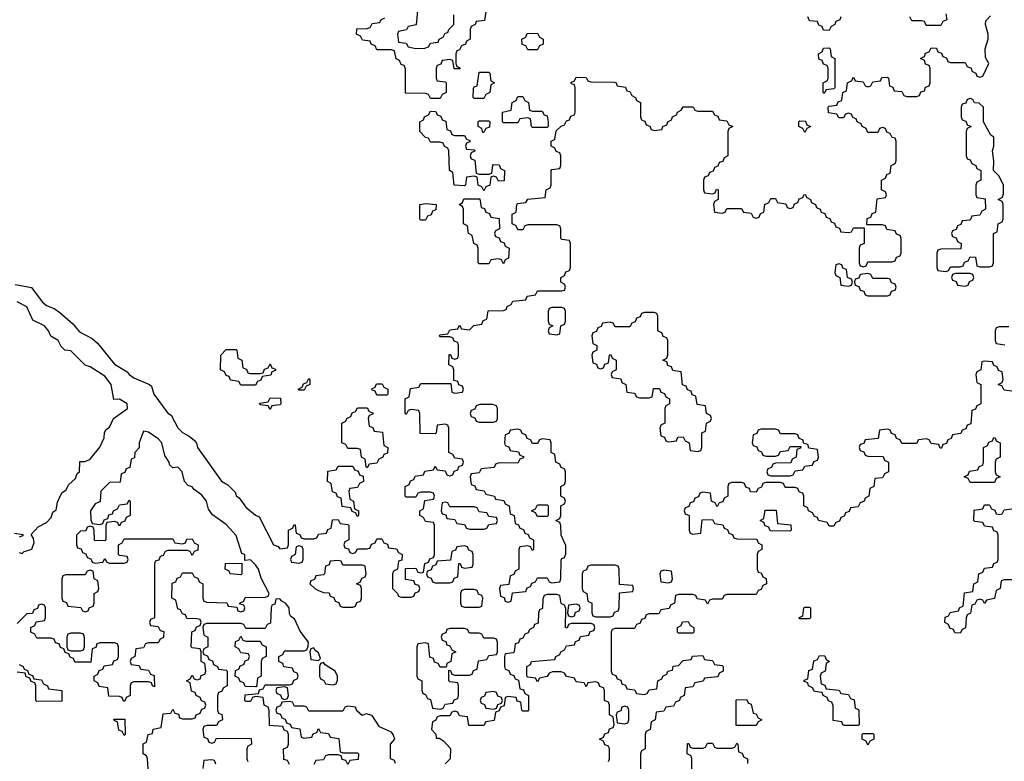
# Model space of a CAD drawing. Header units: inches. Extents: x 2777885 to 2884230, y 684484 to 829189.
# Tile 190 of 239: x 2857800 to 2861851, y 801699 to 804750. Entities that reach past the tile are written whole.
import ezdxf

# ---------------------------------------------------------------- set-up
doc = ezdxf.new("R2010")
doc.units = ezdxf.units.IN
doc.header["$MEASUREMENT"] = 0
doc.layers.add('C8850', color=7, linetype='Continuous')
doc.layers.add('C8860', color=7, linetype='Continuous')

msp = doc.modelspace()

# ---------------------------------------------------------------- linework, layer by layer
at = {"layer": 'C8850', "color": 6}
for points in [[(2859718, 804782), (2859712.7, 804747.3), (2859678, 804742), (2859674, 804730), (2859658, 804722), (2859654, 804710), (2859654, 804670), (2859638, 804662), (2859634, 804650), (2859618, 804642), (2859610, 804626), (2859598, 804622), (2859594, 804610), (2859594, 804570), (2859598, 804558), (2859610, 804554), (2859612.7, 804547.3), (2859587.3, 804547.3), (2859582, 804582), (2859570, 804586), (2859538, 804582), (2859532.7, 804567.3), (2859518, 804562), (2859514, 804550), (2859514, 804510), (2859518, 804498), (2859550, 804494), (2859554, 804490), (2859554, 804450), (2859538, 804442), (2859530, 804426), (2859490, 804426), (2859482, 804442), (2859470, 804446), (2859387.3, 804447.3), (2859387.3, 804547.3), (2859382, 804562), (2859370, 804566), (2859362, 804582), (2859348.4, 804588.4), (2859342, 804622), (2859330, 804626), (2859270, 804626), (2859262, 804642), (2859246, 804650), (2859242, 804662), (2859210, 804666), (2859202, 804682), (2859186, 804690), (2859187.3, 804712.7), (2859230, 804714), (2859242, 804718), (2859250, 804734), (2859282, 804738), (2859286, 804750), (2859302, 804758)], [(2859438, 804802), (2859431, 804729), (2859398, 804722), (2859391.6, 804708.4), (2859358, 804702), (2859354, 804690), (2859358, 804658), (2859390, 804654), (2859398, 804638), (2859430, 804632), (2859467.3, 804632.7), (2859482, 804638), (2859490, 804654), (2859522, 804658), (2859526, 804670), (2859542, 804678), (2859550, 804694), (2859562, 804698), (2859566, 804710), (2859586, 804730), (2859586, 804770)], [(2860000, 804223), (2859986, 804230), (2859986, 804250), (2860000, 804257)], [(2860000, 803906), (2859890, 803906), (2859878, 803902), (2859870, 803886), (2859850, 803886), (2859842, 803902), (2859826, 803910), (2859826, 803950), (2859842, 803958), (2859846, 803990), (2859850, 803994), (2859882, 803998), (2859890, 804012), (2859962, 804018), (2859966, 804050), (2859982, 804058), (2859986, 804070), (2859986, 804130), (2859990, 804134), (2860000, 804135.2)], [(2857781.3, 803661.3), (2857848.2, 803648.2), (2857892.7, 803590), (2857910, 803574.4), (2857941.3, 803561.3), (2857964.9, 803544.9), (2858018.9, 803498.9), (2858046.5, 803466.5), (2858098.4, 803438.4), (2858119.5, 803419.5), (2858190, 803332.7), (2858242, 803302), (2858251, 803290), (2858270, 803277.3), (2858334, 803250), (2858342, 803242), (2858351.3, 803210), (2858410, 803131.3), (2858423.5, 803123.5), (2858450, 803071.3), (2858470, 803051.3), (2858497.3, 803037.3), (2858519.1, 803019.1), (2858527.5, 803007.5), (2858531, 802990), (2858630, 802852), (2858656, 802836), (2858686.8, 802806.8), (2858692, 802790), (2858702.8, 802782.8), (2858730, 802744.7), (2858770, 802712), (2858785.4, 802705.4), (2858844.7, 802590), (2858863.6, 802583.6), (2858870, 802574), (2858902, 802578), (2858906, 802590), (2858906, 802650), (2858922, 802658), (2858930, 802674), (2858934, 802670), (2858938, 802638), (2858952.7, 802632.7), (2858958, 802618), (2858970, 802614), (2859010, 802614), (2859022, 802618), (2859030, 802634), (2859062, 802638), (2859067.3, 802652.7), (2859082, 802658), (2859087.3, 802692.7), (2859110, 802694), (2859118, 802678), (2859150, 802674), (2859154, 802670), (2859154, 802610), (2859138, 802602), (2859134, 802590), (2859138, 802578), (2859152.7, 802572.7), (2859158, 802558), (2859170, 802554), (2859182, 802558), (2859190, 802574), (2859230, 802574), (2859242, 802578), (2859247.3, 802592.7), (2859262, 802598), (2859270, 802614), (2859290, 802614), (2859298, 802598), (2859312.7, 802592.7), (2859318, 802578), (2859350, 802574), (2859358, 802558), (2859374, 802550), (2859372.7, 802527.3), (2859358, 802522), (2859354, 802490), (2859338, 802482), (2859334, 802470), (2859334, 802410), (2859354, 802390), (2859358, 802378), (2859370, 802374), (2859410, 802374), (2859422, 802378), (2859427.3, 802392.7), (2859442, 802398), (2859446, 802410), (2859442, 802422), (2859427.3, 802427.3), (2859422, 802442), (2859387.3, 802447.3), (2859387.3, 802492.7), (2859430, 802494), (2859438, 802478), (2859450, 802474), (2859462, 802478), (2859467.3, 802512.7), (2859482, 802518), (2859487.3, 802532.7), (2859502, 802538), (2859506, 802550), (2859506, 802670), (2859502, 802682), (2859470, 802686), (2859462, 802702), (2859446, 802710), (2859446, 802730), (2859462, 802738), (2859467.3, 802772.7), (2859502, 802778), (2859506, 802790), (2859502, 802802), (2859490, 802806), (2859450, 802806), (2859438, 802802), (2859430, 802786), (2859390, 802786), (2859386, 802790), (2859386, 802830), (2859402, 802838), (2859407.3, 802852.7), (2859422, 802858), (2859427.3, 802872.7), (2859462, 802878), (2859467.3, 802892.7), (2859502, 802898), (2859510, 802914), (2859518, 802898), (2859550, 802894), (2859558, 802878), (2859570, 802874), (2859582, 802878), (2859587.3, 802892.7), (2859602, 802898), (2859607.3, 802912.7), (2859622, 802918), (2859626, 802930), (2859622, 802942), (2859590, 802946), (2859582, 802962), (2859566, 802970), (2859566, 803070), (2859562, 803082), (2859550, 803086), (2859518, 803082), (2859514, 803050), (2859510, 803046), (2859447.3, 803047.3), (2859446, 803130), (2859442, 803142), (2859410, 803146), (2859398, 803142), (2859390, 803126), (2859386, 803130), (2859386, 803190), (2859402, 803198), (2859407.3, 803232.7), (2859442, 803238), (2859450, 803254), (2859574, 803254), (2859578, 803218), (2859590, 803214), (2859622, 803218), (2859626, 803230), (2859622, 803242), (2859607.3, 803247.3), (2859602, 803262), (2859586, 803266), (2859586, 803310), (2859582, 803322), (2859566, 803330), (2859567.3, 803372.7), (2859572.7, 803372.7), (2859578, 803358), (2859590, 803354), (2859602, 803358), (2859606, 803370), (2859606, 803410), (2859602, 803422), (2859587.3, 803427.3), (2859582, 803442), (2859570, 803446), (2859530, 803446), (2859526, 803450), (2859530, 803454), (2859562, 803458), (2859570, 803474), (2859602, 803478), (2859610, 803494), (2859618, 803478), (2859650, 803474), (2859668.4, 803491.6), (2859702, 803498), (2859707.3, 803512.7), (2859722, 803518), (2859727.3, 803552.7), (2859790, 803554), (2859802, 803558), (2859806, 803570), (2859822, 803578), (2859828.4, 803591.6), (2859882, 803598), (2859887.3, 803612.7), (2859922, 803618), (2859930, 803634), (2860000, 803634)], [(2857798, 802558), (2857810, 802554), (2857818, 802562), (2857850, 802572), (2857859, 802599), (2857856.4, 802616.4), (2857847.3, 802632.7), (2857876.4, 802663.6), (2857910, 802682), (2857930, 802702), (2857936.4, 802723.6), (2857950, 802734), (2857955.3, 802764.7), (2857967.3, 802792.7), (2857975.3, 802804.7), (2857990, 802814), (2858002, 802838), (2858030, 802862), (2858036.4, 802883.6), (2858046, 802890), (2858047.3, 802932.7), (2858070, 802932), (2858090, 802942), (2858130, 802992), (2858148, 803030), (2858148.4, 803051.6), (2858155.3, 803064.7), (2858170, 803074), (2858186, 803110), (2858244, 803150), (2858242, 803170), (2858210, 803188.7), (2858187.3, 803187.3), (2858176, 803250), (2858150, 803284), (2858090, 803322), (2858068.9, 803328.9), (2858010, 803388), (2857986, 803390), (2857970, 803406), (2857958, 803430), (2857928.7, 803448.7), (2857919, 803470), (2857902, 803490), (2857854.6, 803514.6), (2857830, 803568.7), (2857789.3, 803589.3)], [(2860000, 803566), (2859990, 803566), (2859978, 803562), (2859974, 803550), (2859974, 803510), (2859978, 803498), (2859994, 803490), (2859978, 803482), (2859974, 803470), (2859978, 803458), (2860000, 803455.2)], [(2858328, 801668), (2858326, 801710), (2858322, 801722), (2858308, 801730), (2858308.4, 801771.6), (2858322, 801778), (2858328, 801810), (2858346, 801814), (2858348.9, 801831.1), (2858382, 801838), (2858390, 801894), (2858422, 801898), (2858430, 801914), (2858438, 801898), (2858452.7, 801892.7), (2858458, 801878), (2858470, 801874), (2858510, 801874), (2858522, 801878), (2858526, 801890), (2858542, 801898), (2858550, 801914), (2858562, 801918), (2858566, 801930), (2858562, 801942), (2858548, 801948), (2858542, 801962), (2858526, 801970), (2858522, 801982), (2858507.3, 801987.3), (2858502, 802022), (2858486, 802030), (2858502, 802038), (2858510, 802054), (2858518, 802038), (2858530, 802034), (2858542, 802038), (2858547.3, 802052.7), (2858562, 802058), (2858566, 802070), (2858562, 802102), (2858546, 802110), (2858546, 802150), (2858542, 802162), (2858510, 802166), (2858506, 802170), (2858508, 802232), (2858522, 802238), (2858527.3, 802252.7), (2858542, 802258), (2858546, 802270), (2858542, 802282), (2858530, 802286), (2858487.3, 802287.3), (2858482, 802302), (2858470, 802306), (2858462, 802322), (2858450, 802326), (2858442, 802362), (2858426, 802370), (2858427.3, 802432.7), (2858442, 802438), (2858447.3, 802452.7), (2858462, 802458), (2858470, 802474), (2858510, 802474), (2858518, 802458), (2858532.7, 802452.7), (2858538, 802438), (2858554, 802430), (2858554, 802370), (2858558, 802358), (2858570, 802354), (2858651.6, 802351.6), (2858658, 802338), (2858694, 802334), (2858698, 802318), (2858710, 802314), (2858722, 802318), (2858726, 802330), (2858722, 802342), (2858706, 802346), (2858706, 802350), (2858722, 802358), (2858727.3, 802372.7), (2858810, 802374), (2858822, 802378), (2858826, 802390), (2858793.2, 802453.2), (2858782, 802490), (2858770, 802508), (2858750, 802528), (2858726, 802526), (2858726, 802550), (2858714.6, 802554.6), (2858690, 802628.7), (2858650, 802674), (2858592.7, 802712.7), (2858576.5, 802736.5), (2858569, 802770), (2858550, 802794), (2858517.2, 802817.2), (2858510, 802828), (2858493.6, 802833.6), (2858478, 802850), (2858468.7, 802890), (2858450, 802908.7), (2858430, 802906), (2858418, 802918), (2858415.3, 802930), (2858397.2, 802957.2), (2858385.2, 803010), (2858370, 803025.2), (2858330, 803053.2), (2858310, 803058), (2858292, 803010), (2858291.6, 802988.4), (2858274, 802970), (2858272.7, 802947.3), (2858258, 802942), (2858252.7, 802907.3), (2858238, 802902), (2858232.7, 802887.3), (2858218, 802882), (2858212.7, 802847.3), (2858170, 802846), (2858134, 802810), (2858131.3, 802768.7), (2858110, 802758), (2858092, 802730), (2858092.7, 802692.7), (2858098, 802678), (2858130, 802674), (2858142, 802678), (2858147.3, 802692.7), (2858162, 802698), (2858167.3, 802712.7), (2858182, 802718), (2858186, 802730), (2858202, 802738), (2858210, 802754), (2858242, 802758), (2858250, 802774), (2858254, 802770), (2858254, 802710), (2858238, 802702), (2858232.7, 802687.3), (2858218, 802682), (2858210, 802666), (2858202, 802682), (2858190, 802686), (2858158, 802682), (2858154, 802670), (2858154, 802610), (2858150, 802606), (2858107.3, 802607.3), (2858106, 802650), (2858102, 802662), (2858090, 802666), (2858078, 802662), (2858072.7, 802647.3), (2858050, 802646), (2858034, 802630), (2858034, 802590), (2858038, 802578), (2858052.7, 802572.7), (2858058, 802558), (2858072.7, 802552.7), (2858078, 802538), (2858092.7, 802532.7), (2858098, 802518), (2858110, 802514), (2858142, 802518), (2858150, 802534), (2858158, 802518), (2858170, 802514), (2858230, 802514), (2858242, 802518), (2858246, 802530), (2858242, 802542), (2858210, 802546), (2858206, 802550), (2858206, 802590), (2858222, 802598), (2858230, 802614), (2858430, 802614), (2858438, 802598), (2858470, 802594), (2858482, 802598), (2858487.3, 802612.7), (2858510, 802614), (2858518, 802598), (2858534, 802590), (2858532.7, 802567.3), (2858518, 802562), (2858510, 802546), (2858502, 802562), (2858490, 802566), (2858410, 802566), (2858398, 802562), (2858390, 802546), (2858378, 802542), (2858372.7, 802527.3), (2858358, 802522), (2858354, 802510), (2858354, 802290), (2858338, 802282), (2858334, 802270), (2858338, 802258), (2858370, 802254), (2858378, 802238), (2858392.7, 802232.7), (2858391.6, 802208.4), (2858378, 802202), (2858370, 802186), (2858330, 802186), (2858318, 802182), (2858310, 802166), (2858278, 802162), (2858274, 802130), (2858258, 802122), (2858254, 802110), (2858258, 802098), (2858290, 802094), (2858298, 802078), (2858330, 802074), (2858338, 802058), (2858352.7, 802052.7), (2858354, 802006), (2858346, 802010), (2858342, 802022), (2858330, 802026), (2858270, 802026), (2858258, 802022), (2858254, 802010), (2858254, 801970), (2858238, 801962), (2858232.7, 801947.3), (2858227.3, 801947.3), (2858222, 801962), (2858210, 801966), (2858167.3, 801967.3), (2858162, 802002), (2858127.3, 802007.3), (2858122, 802022), (2858106, 802030), (2858106, 802050), (2858122, 802058), (2858127.3, 802072.7), (2858142, 802078), (2858147.3, 802092.7), (2858182, 802098), (2858188, 802112), (2858202, 802118), (2858206, 802130), (2858206, 802170), (2858202, 802182), (2858190, 802186), (2858130, 802186), (2858118, 802182), (2858112.7, 802167.3), (2858098, 802162), (2858092.7, 802107.3), (2858027.3, 802107.3), (2858022, 802122), (2858007.3, 802127.3), (2858002, 802142), (2857987.3, 802147.3), (2857982, 802162), (2857967.3, 802167.3), (2857962, 802182), (2857947.3, 802187.3), (2857942, 802202), (2857930, 802206), (2857870, 802206), (2857862, 802222), (2857846, 802230), (2857846, 802250), (2857862, 802258), (2857867.3, 802272.7), (2857902, 802278), (2857906, 802290), (2857906, 802330), (2857902, 802342), (2857890, 802346), (2857878, 802342), (2857872.7, 802327.3), (2857858, 802322), (2857852.7, 802307.3), (2857830, 802306), (2857790, 802266)], [(2860000, 802963), (2859986, 802970), (2859986, 803010), (2859982, 803022), (2859950, 803026), (2859938, 803022), (2859930, 803006), (2859910, 803006), (2859902, 803022), (2859887.3, 803027.3), (2859882, 803042), (2859867.3, 803047.3), (2859862, 803062), (2859850, 803066), (2859818, 803062), (2859812.7, 803047.3), (2859798, 803042), (2859794, 803010), (2859798, 802998), (2859812.7, 802992.7), (2859818, 802978), (2859852.7, 802972.7), (2859858, 802958), (2859872.7, 802952.7), (2859872.7, 802947.3), (2859858, 802942), (2859850, 802926), (2859772.7, 802927.3), (2859758, 802922), (2859751.6, 802908.4), (2859698, 802902), (2859690, 802886), (2859658, 802882), (2859654, 802870), (2859658, 802838), (2859672.7, 802832.7), (2859678, 802818), (2859711.6, 802811.6), (2859718, 802798), (2859754, 802790), (2859758, 802778), (2859792, 802772), (2859798, 802758), (2859814, 802750), (2859818, 802718), (2859834, 802710), (2859838, 802678), (2859852.7, 802672.7), (2859858, 802658), (2859872.7, 802652.7), (2859878, 802638), (2859892.7, 802632.7), (2859898, 802618), (2859914, 802610), (2859914, 802570), (2859910, 802566), (2859902, 802582), (2859890, 802586), (2859858, 802582), (2859854, 802570), (2859854, 802490), (2859838, 802482), (2859832.7, 802467.3), (2859818, 802462), (2859812.7, 802427.3), (2859778, 802422), (2859774, 802410), (2859778, 802378), (2859792.7, 802372.7), (2859798, 802358), (2859810, 802354), (2859822, 802358), (2859827.3, 802392.7), (2859882, 802398), (2859887.3, 802412.7), (2859902, 802418), (2859907.3, 802432.7), (2859922, 802438), (2859930, 802454), (2859970, 802454), (2859978, 802438), (2859990, 802434), (2860000, 802435.2)], [(2857778, 802638), (2857812.7, 802632.7), (2857812.7, 802627.3), (2857798, 802622)], [(2860000, 802386), (2859970, 802386), (2859958, 802382), (2859952.7, 802367.3), (2859951.6, 802328.4), (2859938, 802322), (2859934, 802310), (2859932.7, 802267.3), (2859918, 802262), (2859914, 802250), (2859898, 802242), (2859892, 802228), (2859878, 802222), (2859870, 802206), (2859858, 802202), (2859852.7, 802187.3), (2859838, 802182), (2859834, 802150), (2859830, 802146), (2859798, 802142), (2859794, 802130), (2859794, 802090), (2859798, 802078), (2859812.7, 802072.7), (2859818, 802058), (2859832.7, 802052.7), (2859838, 802038), (2859852.7, 802032.7), (2859858, 801998), (2859872.7, 801992.7), (2859878, 801978), (2859894, 801970), (2859894, 801910), (2859890, 801906), (2859870, 801906), (2859866, 801910), (2859862, 801942), (2859847.3, 801947.3), (2859842, 801962), (2859810, 801966), (2859798, 801962), (2859792.7, 801927.3), (2859778, 801922), (2859772.7, 801907.3), (2859758, 801902), (2859752.7, 801867.3), (2859718, 801862), (2859710, 801846), (2859647.3, 801847.3), (2859642, 801882), (2859610, 801886), (2859602, 801902), (2859590, 801906), (2859578, 801902), (2859570, 801886), (2859530, 801886), (2859518, 801882), (2859512, 801868), (2859498, 801862), (2859494, 801830), (2859511.6, 801811.6), (2859514, 801794), (2859526, 801794), (2859543.6, 801783.6), (2859572, 801752), (2859571.3, 801710), (2859550.9, 801689.1)], [(2858910, 801686), (2858902, 801702), (2858887.3, 801707.3), (2858886, 801750), (2858902, 801758), (2858906, 801770), (2858906, 801810), (2858902, 801822), (2858888, 801828), (2858882, 801842), (2858827.3, 801847.3), (2858826, 801910), (2858822, 801922), (2858806, 801930), (2858802, 801962), (2858770, 801966), (2858758, 801962), (2858750, 801946), (2858730, 801946), (2858726, 801950), (2858727.3, 801972.7), (2858782, 801978), (2858786, 801994), (2858802, 801998), (2858810, 802014), (2858910, 802014), (2858922, 802018), (2858927.3, 802032.7), (2858942, 802038), (2858946, 802050), (2858942, 802062), (2858927.3, 802067.3), (2858922, 802082), (2858887.3, 802087.3), (2858882, 802102), (2858866, 802110), (2858866, 802130), (2858882, 802138), (2858890, 802154), (2858970, 802154), (2858982, 802158), (2858987.3, 802172.7), (2858988, 802190), (2858954, 802234), (2858930, 802286), (2858915.3, 802295.3), (2858910, 802306), (2858909, 802330), (2858894, 802350), (2858878, 802358), (2858870, 802368), (2858854, 802366), (2858850, 802346), (2858838, 802342), (2858834, 802330), (2858832, 802268), (2858818, 802262), (2858810, 802246), (2858730, 802246), (2858722, 802262), (2858710, 802266), (2858570, 802266), (2858558, 802262), (2858554, 802250), (2858558, 802218), (2858574, 802210), (2858574, 802170), (2858558, 802162), (2858554, 802150), (2858558, 802138), (2858572.7, 802132.7), (2858578, 802118), (2858592.7, 802112.7), (2858598, 802098), (2858614, 802090), (2858618, 802078), (2858650, 802074), (2858654, 802070), (2858654, 802010), (2858638, 802002), (2858630, 801986), (2858618, 801982), (2858614, 801970), (2858614, 801910), (2858618, 801898), (2858631.6, 801891.6), (2858634, 801870), (2858618, 801862), (2858610, 801846), (2858570, 801846), (2858558, 801842), (2858554, 801830), (2858558, 801798), (2858572.7, 801792.7), (2858578, 801778), (2858590, 801774), (2858602, 801778), (2858610, 801794), (2858752.7, 801792.7), (2858754, 801770), (2858738, 801762), (2858734, 801750), (2858734, 801710), (2858738, 801698)], [(2860000, 802067.3), (2859992.7, 802067.3), (2859978, 802062), (2859970, 802048), (2859938, 802042), (2859930, 802026), (2859922, 802042), (2859890, 802046), (2859886, 802050), (2859886, 802090), (2859902, 802098), (2859906, 802110), (2860000, 802117.8)], [(2857798, 802098), (2857814, 802090), (2857818, 802078), (2857832.7, 802072.7), (2857838, 802058), (2857852.7, 802052.7), (2857858, 802038), (2857890, 802034), (2857898, 802018), (2857914, 802010), (2857918, 801998), (2857974, 801990), (2857972.7, 801947.3), (2857870, 801946), (2857866, 801950), (2857866, 802010), (2857862, 802022), (2857847.3, 802027.3), (2857842, 802042), (2857827.3, 802047.3), (2857822, 802062), (2857790, 802066)], [(2859346, 801690), (2859342, 801702), (2859326, 801710), (2859326, 801770), (2859344, 801790), (2859337.2, 801810), (2859330, 801819), (2859280.9, 801840.9), (2859250, 801888), (2859225.4, 801894.6), (2859208.4, 801888.4), (2859187.3, 801907.3), (2859182, 801922), (2859150, 801926), (2859138, 801922), (2859130, 801906), (2858990, 801906), (2858982, 801922), (2858970, 801926), (2858930, 801926), (2858922, 801942), (2858910, 801946), (2858878, 801942), (2858872.7, 801927.3), (2858858, 801922), (2858854, 801910), (2858858, 801898), (2858872.7, 801892.7), (2858878, 801878), (2858892, 801872), (2858898, 801858), (2858912.7, 801852.7), (2858918, 801838), (2858952.7, 801832.7), (2858958, 801798), (2858970, 801794), (2859002, 801798), (2859007.3, 801812.7), (2859022, 801818), (2859030, 801834), (2859038, 801818), (2859070, 801814), (2859078, 801798), (2859112.7, 801792.7), (2859118, 801738), (2859130, 801734), (2859190, 801734), (2859194, 801730), (2859192.7, 801707.3), (2859158, 801702), (2859150, 801686), (2859142, 801702), (2859127.3, 801707.3), (2859122, 801722), (2859110, 801726), (2859070, 801726), (2859058, 801722), (2859050, 801706), (2859018, 801702), (2859010, 801686)], [(2858607.3, 801687.3), (2858602, 801702), (2858590, 801706), (2858558, 801702), (2858554, 801670)]]:
    msp.add_lwpolyline(points, dxfattribs=at)
for points in [[(2859890, 804626), (2859882, 804642), (2859867.3, 804647.3), (2859866, 804670), (2859882, 804678), (2859887.3, 804692.7), (2859930, 804694), (2859938, 804678), (2859954, 804670), (2859954, 804650), (2859938, 804642), (2859930, 804626)], [(2859670, 804426), (2859666, 804430), (2859667.3, 804467.3), (2859670, 804474), (2859682, 804478), (2859690, 804534), (2859730, 804534), (2859734, 804530), (2859738, 804498), (2859754, 804490), (2859738, 804482), (2859734, 804450), (2859718, 804442), (2859710, 804426)], [(2859910, 804374), (2859950, 804374), (2859958, 804358), (2859970, 804354), (2859974, 804330), (2859974, 804310), (2859970, 804306), (2859910, 804306), (2859906, 804310), (2859902, 804342), (2859890, 804346), (2859858, 804342), (2859850, 804326), (2859790, 804326), (2859786, 804330), (2859786, 804370), (2859822, 804378), (2859826, 804410), (2859842, 804418), (2859850, 804434), (2859870, 804434), (2859878, 804418), (2859894, 804410), (2859898, 804378)], [(2859590, 804274), (2859630, 804274), (2859638, 804258), (2859652.7, 804252.7), (2859652.7, 804247.3), (2859638, 804242), (2859634, 804230), (2859638, 804218), (2859670, 804214), (2859674, 804210), (2859658, 804202), (2859654, 804190), (2859658, 804178), (2859672, 804172), (2859678, 804118), (2859690, 804114), (2859730, 804114), (2859742, 804118), (2859746, 804150), (2859750, 804154), (2859772.7, 804152.7), (2859778, 804138), (2859794, 804130), (2859792.7, 804087.3), (2859770, 804086), (2859762, 804102), (2859750, 804106), (2859738, 804102), (2859734, 804070), (2859718, 804062), (2859710, 804046), (2859702, 804062), (2859686, 804070), (2859682, 804102), (2859670, 804106), (2859638, 804102), (2859634, 804070), (2859630, 804066), (2859588, 804070), (2859582, 804122), (2859568, 804130), (2859566, 804210), (2859562, 804222), (2859548, 804228), (2859542, 804242), (2859530, 804246), (2859490, 804246), (2859482, 804262), (2859470, 804266), (2859446, 804290), (2859446, 804330), (2859462, 804338), (2859466, 804350), (2859482, 804358), (2859490, 804374), (2859512.7, 804372.7), (2859518, 804358), (2859532.7, 804352.7), (2859538, 804338), (2859552.7, 804332.7), (2859558, 804298), (2859572.7, 804292.7), (2859578, 804278)], [(2859706, 804286), (2859702, 804302), (2859686, 804310), (2859686, 804330), (2859690, 804334), (2859730, 804334), (2859734, 804330), (2859732.7, 804307.3), (2859718, 804302), (2859710, 804286)], [(2859790, 803746), (2859782, 803762), (2859770, 803766), (2859738, 803762), (2859730, 803746), (2859690, 803746), (2859686, 803750), (2859686, 803810), (2859682, 803822), (2859668, 803830), (2859662, 803862), (2859646, 803870), (2859642, 803902), (2859626, 803910), (2859626, 803970), (2859622, 803982), (2859608, 803990), (2859622, 803998), (2859627.3, 804012.7), (2859692.7, 804012.7), (2859698, 803978), (2859712.7, 803972.7), (2859718, 803958), (2859732.7, 803952.7), (2859738, 803938), (2859772.7, 803932.7), (2859774, 803890), (2859758, 803882), (2859754, 803870), (2859758, 803858), (2859772.7, 803852.7), (2859778, 803838), (2859792.7, 803832.7), (2859798, 803818), (2859814, 803810), (2859811.6, 803768.4), (2859798, 803762)], [(2859450, 803926), (2859446, 803930), (2859446, 803990), (2859470, 803994), (2859514, 803990), (2859512.7, 803967.3), (2859498, 803962), (2859492.7, 803947.3), (2859478, 803942), (2859470, 803926)], [(2858750, 803294), (2858790, 803294), (2858802, 803298), (2858807.3, 803312.7), (2858822, 803318), (2858830, 803334), (2858838, 803318), (2858852.7, 803312.7), (2858852.7, 803307.3), (2858838, 803302), (2858832.7, 803287.3), (2858798, 803282), (2858792.7, 803267.3), (2858778, 803262), (2858770, 803246), (2858710, 803246), (2858702, 803262), (2858667.3, 803267.3), (2858662, 803282), (2858650, 803286), (2858642, 803302), (2858626, 803310), (2858628, 803370), (2858650, 803394), (2858690, 803394), (2858694, 803390), (2858698, 803358), (2858714, 803350), (2858718, 803318), (2858732.7, 803312.7), (2858738, 803298)], [(2858950, 803226), (2858946, 803230), (2858962, 803238), (2858967.3, 803252.7), (2858982, 803258), (2858990, 803274), (2858994, 803270), (2858994, 803250), (2858978, 803242), (2858970, 803226)], [(2859270, 803206), (2859262, 803222), (2859250, 803226), (2859248.4, 803231.6), (2859262, 803238), (2859268.4, 803251.6), (2859291.6, 803251.6), (2859298, 803238), (2859314, 803230), (2859314, 803210), (2859310, 803206)], [(2858830, 803146), (2858822, 803162), (2858790, 803166), (2858787.3, 803172.7), (2858822, 803178), (2858830, 803194), (2858872.7, 803192.7), (2858874, 803170), (2858870, 803166), (2858838, 803162)], [(2859230, 802906), (2859226, 802910), (2859222, 802942), (2859206, 802950), (2859202, 802982), (2859190, 802986), (2859150, 802986), (2859142, 803002), (2859126, 803010), (2859126, 803090), (2859142, 803098), (2859146, 803110), (2859162, 803118), (2859167.3, 803132.7), (2859182, 803138), (2859190, 803154), (2859230, 803154), (2859238, 803138), (2859252.7, 803132.7), (2859252.7, 803127.3), (2859238, 803122), (2859234, 803110), (2859238, 803078), (2859252.7, 803072.7), (2859258, 803058), (2859292.7, 803052.7), (2859298, 802998), (2859314, 802990), (2859312.7, 802967.3), (2859298, 802962), (2859294, 802950), (2859278, 802942), (2859270, 802926), (2859238, 802922)], [(2859747.3, 803167.3), (2859692.7, 803167.3), (2859678, 803162), (2859672.7, 803147.3), (2859658, 803142), (2859654, 803130), (2859658, 803118), (2859672.7, 803112.7), (2859678, 803098), (2859690, 803094), (2859750, 803094), (2859762, 803098), (2859766, 803110), (2859766, 803150), (2859762, 803162)], [(2859190, 802706), (2859182, 802722), (2859167.3, 802727.3), (2859162, 802742), (2859127.3, 802747.3), (2859122, 802782), (2859107.3, 802787.3), (2859102, 802802), (2859087.3, 802807.3), (2859082, 802842), (2859066, 802850), (2859067.3, 802892.7), (2859102, 802898), (2859110, 802914), (2859170, 802914), (2859178, 802898), (2859192.7, 802892.7), (2859198, 802878), (2859212.7, 802872.7), (2859214, 802850), (2859198, 802842), (2859190, 802826), (2859158, 802822), (2859154, 802810), (2859158, 802778), (2859174, 802770), (2859178, 802738), (2859194, 802730), (2859194, 802710)], [(2859550, 802766), (2859538, 802762), (2859534, 802730), (2859538, 802718), (2859552.7, 802712.7), (2859558, 802698), (2859590, 802694), (2859598, 802678), (2859630, 802674), (2859638, 802658), (2859650, 802654), (2859710, 802654), (2859722, 802658), (2859730, 802674), (2859762, 802678), (2859766, 802690), (2859762, 802702), (2859730, 802706), (2859722, 802722), (2859690, 802726), (2859682, 802742), (2859670, 802746), (2859570, 802746), (2859562, 802762)], [(2859930, 802706), (2859922, 802722), (2859906, 802730), (2859922, 802738), (2859930, 802754), (2859970, 802754), (2859974, 802750), (2859974, 802710), (2859970, 802706)], [(2858950, 802586), (2858938, 802582), (2858934, 802550), (2858918, 802542), (2858914, 802530), (2858918, 802518), (2858950, 802514), (2858962, 802518), (2858966, 802530), (2858966, 802570), (2858962, 802582)], [(2859630, 802586), (2859598, 802582), (2859592.7, 802567.3), (2859578, 802562), (2859572.7, 802527.3), (2859518, 802522), (2859512.7, 802507.3), (2859498, 802502), (2859492.7, 802487.3), (2859478, 802482), (2859474, 802470), (2859478, 802458), (2859492.7, 802452.7), (2859498, 802438), (2859510, 802434), (2859570, 802434), (2859582, 802438), (2859587.3, 802452.7), (2859602, 802458), (2859607.3, 802512.7), (2859612.7, 802512.7), (2859618, 802498), (2859630, 802494), (2859662, 802498), (2859666, 802510), (2859666, 802550), (2859662, 802562), (2859647.3, 802567.3), (2859642, 802582)], [(2858710, 802466), (2858666, 802470), (2858662, 802482), (2858646, 802490), (2858647.3, 802512.7), (2858714, 802514), (2858714, 802470)], [(2859110, 802526), (2859078, 802522), (2859072.7, 802507.3), (2859058, 802502), (2859054, 802470), (2859050, 802466), (2859018, 802462), (2859012.7, 802447.3), (2858998, 802442), (2858994, 802430), (2859014, 802410), (2859030, 802402), (2859050, 802394), (2859072.7, 802392.7), (2859078, 802378), (2859092.7, 802372.7), (2859098, 802358), (2859112.7, 802352.7), (2859118, 802338), (2859130, 802334), (2859170, 802334), (2859182, 802338), (2859187.3, 802352.7), (2859202, 802358), (2859206, 802370), (2859206, 802410), (2859202, 802422), (2859186, 802430), (2859202, 802438), (2859207.3, 802452.7), (2859222, 802458), (2859226, 802470), (2859222, 802502), (2859210, 802506), (2859130, 802506), (2859122, 802522)], [(2858090, 802486), (2858078, 802482), (2858070, 802466), (2857990, 802466), (2857978, 802462), (2857974, 802450), (2857974, 802370), (2857978, 802358), (2857992.7, 802352.7), (2857998, 802338), (2858051.6, 802331.6), (2858058, 802318), (2858070, 802314), (2858082, 802318), (2858086, 802330), (2858102, 802338), (2858106, 802350), (2858106, 802390), (2858122, 802398), (2858126, 802410), (2858122, 802442), (2858106, 802450), (2858102, 802482)], [(2859670, 802406), (2859630, 802406), (2859618, 802402), (2859614, 802390), (2859614, 802350), (2859618, 802338), (2859630, 802334), (2859690, 802334), (2859702, 802338), (2859706, 802370), (2859702, 802382), (2859687.3, 802387.3), (2859682, 802402)], [(2858050, 802226), (2858010, 802226), (2857998, 802222), (2857994, 802210), (2857994, 802170), (2857998, 802158), (2858010, 802154), (2858050, 802154), (2858062, 802158), (2858066, 802170), (2858066, 802210), (2858062, 802222)], [(2859630, 802246), (2859570, 802246), (2859558, 802242), (2859552.7, 802227.3), (2859538, 802222), (2859534, 802210), (2859538, 802198), (2859552.7, 802192.7), (2859558, 802178), (2859570, 802174), (2859578, 802158), (2859594, 802150), (2859578, 802142), (2859574, 802110), (2859558, 802102), (2859554, 802086), (2859530, 802086), (2859522, 802102), (2859507.3, 802107.3), (2859502, 802122), (2859487.3, 802127.3), (2859482, 802182), (2859470, 802186), (2859438, 802182), (2859434, 802170), (2859434, 802050), (2859438, 802038), (2859454, 802030), (2859454, 801990), (2859458, 801978), (2859470, 801974), (2859478, 801958), (2859490, 801954), (2859498, 801918), (2859530, 801914), (2859542, 801918), (2859550, 801934), (2859582, 801938), (2859587.3, 801952.7), (2859602, 801958), (2859606, 801970), (2859606, 802010), (2859602, 802022), (2859570, 802026), (2859566, 802030), (2859566, 802074), (2859572.7, 802072.7), (2859578, 802058), (2859590, 802054), (2859650, 802054), (2859662, 802058), (2859667.3, 802072.7), (2859682, 802078), (2859687.3, 802112.7), (2859722, 802118), (2859730, 802134), (2859762, 802138), (2859766, 802150), (2859766, 802190), (2859762, 802202), (2859750, 802206), (2859710, 802206), (2859702, 802222), (2859690, 802226), (2859650, 802226), (2859642, 802242)], [(2858730, 802194), (2858790, 802194), (2858798, 802178), (2858814, 802170), (2858814, 802130), (2858798, 802122), (2858794, 802110), (2858794, 802050), (2858778, 802042), (2858774, 802006), (2858770, 802006), (2858727.3, 802007.3), (2858722, 802022), (2858707.3, 802027.3), (2858702, 802042), (2858686, 802050), (2858687.3, 802072.7), (2858702, 802078), (2858707.3, 802092.7), (2858722, 802098), (2858727.3, 802112.7), (2858742, 802118), (2858746, 802130), (2858742, 802142), (2858710, 802146), (2858702, 802162), (2858686, 802170), (2858687.3, 802192.7), (2858702, 802198), (2858710, 802214), (2858718, 802198)], [(2859010, 802166), (2858998, 802162), (2858994, 802150), (2858998, 802118), (2859030, 802114), (2859038, 802122), (2859030, 802146), (2859015.3, 802155.3)], [(2859050, 802106), (2859038, 802102), (2859034, 802090), (2859034, 802050), (2859038, 802038), (2859052, 802032), (2859058, 802018), (2859090, 802014), (2859102, 802018), (2859107.3, 802032.7), (2859108, 802050), (2859098, 802070), (2859056.4, 802096.4)], [(2858890, 802006), (2858858, 802002), (2858854, 801990), (2858858, 801978), (2858872.7, 801972.7), (2858878, 801958), (2858890, 801954), (2858902, 801958), (2858906, 801970), (2858902, 802002)], [(2859750, 801986), (2859718, 801982), (2859712.7, 801967.3), (2859698, 801962), (2859694, 801950), (2859698, 801938), (2859712.7, 801932.7), (2859718, 801918), (2859750, 801914), (2859762, 801918), (2859767.3, 801932.7), (2859782, 801938), (2859786, 801950), (2859782, 801962), (2859767.3, 801967.3), (2859762, 801982)], [(2858230, 801806), (2858222, 801822), (2858207.3, 801827.3), (2858202, 801862), (2858190, 801866), (2858187.3, 801872.7), (2858232.7, 801872.7), (2858234, 801810)]]:
    msp.add_lwpolyline(points, close=True, dxfattribs=at)
at = {"layer": 'C8860', "color": 6}
for points in [[(2861610, 804774), (2861614, 804750), (2861598, 804742), (2861590, 804726), (2861530, 804726), (2861522, 804742), (2861510, 804746), (2861470, 804746), (2861462, 804762)], [(2860000, 804257), (2860002, 804258), (2860007.3, 804292.7), (2860027.3, 804312.7), (2860042, 804318), (2860050, 804334), (2860062, 804338), (2860067.3, 804352.7), (2860082, 804358), (2860086, 804370), (2860086, 804470), (2860082, 804482), (2860070, 804486), (2860068, 804492), (2860082, 804498), (2860090, 804514), (2860130, 804512), (2860138, 804498), (2860150, 804494), (2860247.3, 804492.7), (2860254, 804490), (2860258, 804478), (2860292.7, 804472.7), (2860298, 804458), (2860310, 804454), (2860318, 804438), (2860334, 804430), (2860338, 804418), (2860354, 804410), (2860354, 804350), (2860358, 804338), (2860372.7, 804332.7), (2860378, 804318), (2860392.7, 804312.7), (2860398, 804298), (2860410, 804294), (2860442, 804298), (2860446, 804310), (2860462, 804318), (2860466, 804330), (2860482, 804338), (2860486, 804350), (2860502, 804358), (2860506, 804370), (2860522, 804378), (2860530, 804392), (2860571.1, 804391.1), (2860578, 804378), (2860590, 804374), (2860650, 804374), (2860658, 804358), (2860672.7, 804352.7), (2860678, 804338), (2860710, 804334), (2860718, 804318), (2860734, 804310), (2860718, 804302), (2860714, 804290), (2860714, 804190), (2860698, 804182), (2860692.7, 804167.3), (2860678, 804162), (2860672.7, 804147.3), (2860658, 804142), (2860652.7, 804127.3), (2860638, 804122), (2860632.7, 804107.3), (2860618, 804102), (2860614, 804090), (2860614, 804050), (2860618, 804038), (2860650, 804034), (2860662, 804038), (2860667.3, 804052.7), (2860674, 804050), (2860674, 804010), (2860658, 804002), (2860654, 803990), (2860658, 803958), (2860690, 803954), (2860702, 803958), (2860710, 803974), (2860770, 803974), (2860778, 803958), (2860810, 803954), (2860818, 803938), (2860830, 803934), (2860842, 803938), (2860847.3, 803952.7), (2860862, 803958), (2860866, 803990), (2860882, 803998), (2860890, 804014), (2860910, 804014), (2860918, 803998), (2860952.7, 803992.7), (2860958, 803978), (2860970, 803974), (2860982, 803978), (2860987.3, 803992.7), (2861002, 803998), (2861007.3, 804012.7), (2861022, 804018), (2861026, 804030), (2861031.6, 804031.6), (2861038, 804018), (2861054, 804010), (2861058, 803998), (2861074, 803990), (2861078, 803978), (2861094, 803970), (2861098, 803958), (2861112.7, 803952.7), (2861118, 803938), (2861132.7, 803932.7), (2861138, 803918), (2861152.7, 803912.7), (2861158, 803898), (2861172.7, 803892.7), (2861178, 803878), (2861210, 803874), (2861222, 803878), (2861230, 803894), (2861274, 803894), (2861274, 803830), (2861258, 803822), (2861254, 803810), (2861254, 803750), (2861258, 803738), (2861270, 803734), (2861282, 803738), (2861290, 803754), (2861390, 803754), (2861402, 803758), (2861407.3, 803772.7), (2861422, 803778), (2861426, 803790), (2861426, 803850), (2861422, 803862), (2861407.3, 803867.3), (2861402, 803882), (2861367.3, 803887.3), (2861362, 803902), (2861350, 803906), (2861286, 803906), (2861287.3, 803932.7), (2861302, 803938), (2861307.3, 803952.7), (2861322, 803958), (2861327.3, 804012.7), (2861362, 804018), (2861366, 804030), (2861362, 804042), (2861346, 804050), (2861346, 804090), (2861362, 804098), (2861367.3, 804112.7), (2861382, 804118), (2861386, 804150), (2861402, 804158), (2861406, 804170), (2861406, 804250), (2861402, 804262), (2861390, 804266), (2861382, 804282), (2861367.3, 804287.3), (2861362, 804302), (2861350, 804306), (2861338, 804302), (2861330, 804286), (2861290, 804286), (2861282, 804302), (2861266, 804310), (2861262, 804322), (2861246, 804330), (2861242, 804342), (2861227.3, 804347.3), (2861222, 804362), (2861210, 804366), (2861198, 804362), (2861190, 804346), (2861170, 804346), (2861162, 804362), (2861127.3, 804367.3), (2861126, 804390), (2861130, 804394), (2861162, 804398), (2861167.3, 804412.7), (2861182, 804418), (2861186, 804450), (2861202, 804458), (2861206, 804490), (2861222, 804498), (2861230, 804514), (2861238, 804498), (2861270, 804494), (2861278, 804478), (2861290, 804474), (2861302, 804478), (2861310, 804494), (2861342, 804498), (2861347.3, 804512.7), (2861370, 804514), (2861374, 804510), (2861378, 804478), (2861392.7, 804472.7), (2861398, 804458), (2861430, 804454), (2861438, 804438), (2861450, 804434), (2861490, 804434), (2861502, 804438), (2861507.3, 804452.7), (2861522, 804458), (2861527.3, 804472.7), (2861542, 804478), (2861546, 804490), (2861546, 804550), (2861542, 804562), (2861527.3, 804567.3), (2861522, 804582), (2861506, 804590), (2861522, 804598), (2861527.3, 804612.7), (2861542, 804618), (2861550, 804634), (2861572.7, 804632.7), (2861578, 804618), (2861592.7, 804612.7), (2861598, 804598), (2861612.7, 804592.7), (2861618, 804578), (2861630, 804574), (2861690, 804574), (2861698, 804558), (2861714, 804550), (2861718, 804538), (2861734, 804530), (2861738, 804518), (2861750, 804514), (2861762, 804518), (2861788, 804570), (2861774, 804594), (2861772.7, 804630), (2861784, 804670), (2861784, 804690), (2861774, 804730), (2861775.3, 804744.7), (2861793.6, 804766.4)], [(2861178, 804762), (2861174, 804750), (2861158, 804742), (2861154, 804730), (2861138, 804722), (2861130, 804706), (2861107.3, 804707.3), (2861102, 804722), (2861088, 804728), (2861082, 804742), (2861050, 804746), (2861042, 804762)], [(2860000, 804135.2), (2860022, 804138), (2860026, 804150), (2860026, 804190), (2860022, 804202), (2860007.3, 804207.3), (2860002, 804222), (2860000, 804223)], [(2860000, 803634), (2860030, 803634), (2860042, 803638), (2860046, 803650), (2860042, 803662), (2860026, 803670), (2860026, 803690), (2860042, 803698), (2860047.3, 803712.7), (2860062, 803718), (2860066, 803730), (2860066, 803830), (2860062, 803842), (2860030, 803846), (2860026, 803850), (2860026, 803890), (2860022, 803902), (2860010, 803906), (2860000, 803906)], [(2860000, 803455.2), (2860010, 803454), (2860022, 803458), (2860026, 803490), (2860042, 803498), (2860046, 803510), (2860046, 803550), (2860042, 803562), (2860030, 803566), (2860000, 803566)], [(2861870, 803486), (2861830, 803486), (2861818, 803482), (2861814, 803470), (2861814, 803430), (2861818, 803418), (2861852.7, 803412.7)], [(2861882, 803222), (2861850, 803226), (2861842, 803242), (2861826, 803250), (2861842, 803258), (2861846, 803270), (2861842, 803302), (2861827.3, 803307.3), (2861822, 803322), (2861807.3, 803327.3), (2861802, 803342), (2861770, 803346), (2861758, 803342), (2861754, 803310), (2861738, 803302), (2861734, 803290), (2861738, 803258), (2861754, 803250), (2861754, 803170), (2861738, 803162), (2861732.7, 803147.3), (2861718, 803142), (2861712.7, 803087.3), (2861698, 803082), (2861692.7, 803067.3), (2861678, 803062), (2861672.7, 803047.3), (2861638, 803042), (2861632.7, 803027.3), (2861618, 803022), (2861612.7, 803007.3), (2861598, 803002), (2861592.7, 802987.3), (2861587.3, 802987.3), (2861582, 803002), (2861550, 803006), (2861542, 803022), (2861530, 803026), (2861498, 803022), (2861490, 803006), (2861430, 803006), (2861422, 803022), (2861407.3, 803027.3), (2861402, 803042), (2861387.3, 803047.3), (2861382, 803062), (2861370, 803066), (2861338, 803062), (2861332.7, 803027.3), (2861278, 803022), (2861272.7, 803007.3), (2861258, 803002), (2861254, 802990), (2861258, 802978), (2861272.7, 802972.7), (2861278, 802958), (2861290, 802954), (2861352.7, 802952.7), (2861358, 802938), (2861374, 802930), (2861374, 802890), (2861358, 802882), (2861350, 802866), (2861318, 802862), (2861314, 802830), (2861298, 802822), (2861294, 802790), (2861278, 802782), (2861274, 802770), (2861258, 802762), (2861250, 802746), (2861218, 802742), (2861212.7, 802727.3), (2861198, 802722), (2861192.7, 802707.3), (2861178, 802702), (2861172.7, 802687.3), (2861158, 802682), (2861150, 802666), (2861130, 802666), (2861122, 802682), (2861086, 802690), (2861082, 802702), (2861070, 802706), (2861062, 802722), (2861046, 802730), (2861042, 802742), (2861026, 802750), (2861026, 802790), (2861022, 802802), (2861007.3, 802807.3), (2861002, 802822), (2860990, 802826), (2860950, 802826), (2860942, 802842), (2860930, 802846), (2860870, 802846), (2860858, 802842), (2860852.7, 802827.3), (2860838, 802822), (2860830, 802806), (2860807.3, 802807.3), (2860802, 802822), (2860787.3, 802827.3), (2860782, 802842), (2860770, 802846), (2860730, 802846), (2860718, 802842), (2860714, 802830), (2860714, 802790), (2860698, 802782), (2860692.7, 802767.3), (2860678, 802762), (2860670, 802746), (2860662, 802762), (2860646, 802770), (2860642, 802802), (2860610, 802806), (2860598, 802802), (2860592.7, 802787.3), (2860578, 802782), (2860572.7, 802767.3), (2860558, 802762), (2860552.7, 802747.3), (2860538, 802742), (2860534, 802730), (2860538, 802718), (2860554, 802710), (2860554, 802650), (2860558, 802638), (2860570, 802634), (2860602, 802638), (2860607.3, 802692.7), (2860650, 802694), (2860658, 802678), (2860692.7, 802672.7), (2860698, 802658), (2860712.7, 802652.7), (2860718, 802638), (2860732.7, 802632.7), (2860738, 802618), (2860750, 802614), (2860832.7, 802612.7), (2860838, 802598), (2860854, 802590), (2860854, 802570), (2860838, 802562), (2860834, 802550), (2860834, 802490), (2860838, 802478), (2860850, 802474), (2860858, 802458), (2860871.6, 802451.6), (2860872, 802430), (2860858, 802422), (2860850, 802406), (2860838, 802402), (2860830, 802386), (2860710, 802386), (2860698, 802382), (2860690, 802366), (2860650, 802366), (2860638, 802362), (2860630, 802346), (2860622, 802362), (2860587.3, 802367.3), (2860582, 802382), (2860570, 802386), (2860510, 802386), (2860498, 802382), (2860494, 802350), (2860478, 802342), (2860472.7, 802327.3), (2860438, 802322), (2860430, 802306), (2860390, 802306), (2860378, 802302), (2860372.7, 802287.3), (2860358, 802282), (2860352.7, 802267.3), (2860338, 802262), (2860330, 802246), (2860250, 802246), (2860238, 802242), (2860234, 802230), (2860234, 802070), (2860238, 802058), (2860252.7, 802052.7), (2860258, 802038), (2860272.7, 802032.7), (2860278, 802018), (2860292.7, 802012.7), (2860298, 801998), (2860330, 801994), (2860338, 801978), (2860370, 801974), (2860382, 801978), (2860390, 801994), (2860422, 801998), (2860426, 802030), (2860442, 802038), (2860446, 802050), (2860462, 802058), (2860466, 802070), (2860486, 802074), (2860488.7, 802091.3), (2860510, 802094), (2860530, 802114), (2860562, 802118), (2860568.4, 802131.6), (2860610, 802134), (2860618, 802118), (2860650, 802114), (2860658, 802098), (2860690, 802094), (2860694, 802090), (2860694, 802070), (2860678, 802062), (2860672.7, 802047.3), (2860618, 802042), (2860611.6, 802028.4), (2860578, 802022), (2860570, 802006), (2860538, 802002), (2860534, 801970), (2860518, 801962), (2860514, 801950), (2860498, 801942), (2860490, 801926), (2860458, 801922), (2860450, 801906), (2860418, 801902), (2860414, 801870), (2860398, 801862), (2860394, 801830), (2860378, 801822), (2860374, 801810), (2860374, 801750), (2860358, 801742), (2860354, 801730), (2860354, 801610)], [(2860000, 802435.2), (2860022, 802438), (2860026, 802450), (2860027.3, 802527.3), (2860030, 802534), (2860042, 802538), (2860047.3, 802552.7), (2860047.3, 802587.3), (2860028, 802630), (2860026, 802670), (2860022, 802682), (2860006, 802690), (2860022, 802698), (2860026, 802710), (2860026, 802750), (2860042, 802758), (2860046, 802770), (2860042, 802782), (2860026, 802790), (2860026, 802830), (2860042, 802838), (2860046, 802850), (2860046, 802890), (2860042, 802902), (2860027.3, 802907.3), (2860022, 802922), (2860006, 802930), (2860002, 802962), (2860000, 802963)], [(2861890, 802446), (2861850, 802446), (2861838, 802442), (2861834, 802410), (2861818, 802402), (2861811.1, 802368.9), (2861778, 802362), (2861770, 802348), (2861762, 802362), (2861750, 802366), (2861738, 802362), (2861730, 802346), (2861718, 802342), (2861711.6, 802308.4), (2861698, 802302), (2861694, 802290), (2861691.6, 802248.4), (2861678, 802242), (2861670, 802226), (2861647.3, 802227.3), (2861642, 802242), (2861627.3, 802247.3), (2861622, 802262), (2861606, 802270), (2861607.3, 802292.7), (2861622, 802298), (2861628.4, 802311.6), (2861662, 802318), (2861668, 802332), (2861682, 802338), (2861687.3, 802392.7), (2861722, 802398), (2861726, 802430), (2861742, 802438), (2861746, 802470), (2861762, 802478), (2861770, 802494), (2861802, 802498), (2861807.3, 802512.7), (2861822, 802518), (2861826, 802530), (2861826, 802630), (2861822, 802642), (2861807.3, 802647.3), (2861802, 802662), (2861770, 802666), (2861762, 802682), (2861730, 802686), (2861726, 802690), (2861727.3, 802732.7), (2861762, 802738), (2861770, 802754), (2861790, 802754), (2861798, 802738), (2861812.7, 802732.7), (2861818, 802718), (2861830, 802714), (2861842, 802718), (2861850, 802734), (2861882, 802738)], [(2860000, 802117.8), (2860002, 802118), (2860006, 802130), (2860022, 802138), (2860026, 802150), (2860042, 802158), (2860050, 802174), (2860082, 802178), (2860087.3, 802192.7), (2860102, 802198), (2860107.3, 802212.7), (2860142, 802218), (2860147.3, 802232.7), (2860162, 802238), (2860166, 802250), (2860162, 802262), (2860150, 802266), (2860070, 802266), (2860058, 802262), (2860052.7, 802247.3), (2860046, 802250), (2860047.3, 802327.3), (2860042, 802342), (2860028.4, 802348.4), (2860022, 802382), (2860010, 802386), (2860000, 802386)], [(2860222, 801698), (2860226, 801710), (2860226, 801750), (2860222, 801762), (2860207.3, 801767.3), (2860202, 801782), (2860186, 801790), (2860202, 801798), (2860207.3, 801812.7), (2860222, 801818), (2860227.3, 801832.7), (2860242, 801838), (2860246, 801850), (2860242, 801882), (2860226, 801890), (2860226, 801930), (2860222, 801942), (2860206, 801950), (2860206, 801990), (2860202, 802002), (2860187.3, 802007.3), (2860182, 802022), (2860170, 802026), (2860138, 802022), (2860130, 802006), (2860122, 802022), (2860090, 802026), (2860082, 802042), (2860050, 802048), (2860042, 802062), (2860027.3, 802067.3), (2860000, 802067.3)], [(2860567.3, 801607.3), (2860566, 801710), (2860562, 801722), (2860546, 801730), (2860547.3, 801772.7), (2860552.7, 801772.7), (2860558, 801758), (2860570, 801754), (2860610, 801754), (2860622, 801758), (2860630, 801774), (2860650, 801774), (2860658, 801758), (2860670, 801754), (2860730, 801754), (2860742, 801758), (2860750, 801774), (2860754, 801770), (2860758, 801738), (2860772.7, 801732.7), (2860778, 801718), (2860794, 801710), (2860794, 801690)]]:
    msp.add_lwpolyline(points, dxfattribs=at)
for points in [[(2861110, 804446), (2861106, 804450), (2861106, 804490), (2861122, 804498), (2861126, 804510), (2861126, 804550), (2861122, 804562), (2861107.3, 804567.3), (2861102, 804582), (2861087.3, 804587.3), (2861086, 804610), (2861102, 804618), (2861107.3, 804632.7), (2861130, 804634), (2861134, 804630), (2861138, 804598), (2861154, 804590), (2861154, 804470), (2861150, 804466), (2861118, 804462)], [(2861710, 804426), (2861698, 804422), (2861692.7, 804407.3), (2861678, 804402), (2861674, 804390), (2861674, 804350), (2861678, 804338), (2861692.7, 804332.7), (2861698, 804318), (2861714, 804310), (2861698, 804302), (2861694, 804290), (2861694, 804190), (2861698, 804178), (2861710, 804174), (2861718, 804158), (2861734, 804150), (2861738, 804138), (2861754, 804130), (2861754, 804090), (2861738, 804082), (2861734, 804070), (2861734, 804030), (2861738, 804018), (2861772.7, 804012.7), (2861774, 803970), (2861758, 803962), (2861750, 803946), (2861718, 803942), (2861710, 803926), (2861678, 803922), (2861672.7, 803907.3), (2861658, 803902), (2861652.7, 803887.3), (2861638, 803882), (2861634, 803870), (2861638, 803858), (2861652.7, 803852.7), (2861658, 803838), (2861674, 803830), (2861672.7, 803807.3), (2861590, 803806), (2861578, 803802), (2861574, 803790), (2861574, 803730), (2861578, 803718), (2861610, 803714), (2861622, 803718), (2861630, 803734), (2861670, 803734), (2861682, 803738), (2861687.3, 803752.7), (2861702, 803758), (2861710, 803774), (2861732.7, 803772.7), (2861738, 803738), (2861750, 803734), (2861790, 803734), (2861802, 803738), (2861806, 803750), (2861806, 803870), (2861822, 803878), (2861826, 803910), (2861842, 803918), (2861846, 803930), (2861846, 803990), (2861842, 804002), (2861826, 804010), (2861842, 804018), (2861847.3, 804032.7), (2861848, 804070), (2861830, 804106), (2861806, 804130), (2861808, 804170), (2861802, 804210), (2861808, 804230), (2861807.3, 804267.3), (2861795.3, 804275.3), (2861766, 804330), (2861766, 804390), (2861747.3, 804407.3), (2861728, 804408), (2861722, 804422)], [(2861030, 804286), (2861022, 804302), (2861006, 804310), (2861006, 804330), (2861010, 804334), (2861032.7, 804332.7), (2861038, 804318), (2861054, 804310), (2861038, 804302)], [(2861170, 803746), (2861158, 803742), (2861154, 803710), (2861158, 803698), (2861174, 803690), (2861178, 803658), (2861210, 803654), (2861222, 803658), (2861226, 803670), (2861222, 803682), (2861206, 803690), (2861202, 803722), (2861187.3, 803727.3), (2861182, 803742)], [(2861290, 803706), (2861258, 803702), (2861252.7, 803687.3), (2861238, 803682), (2861234, 803670), (2861238, 803658), (2861252.7, 803652.7), (2861258, 803638), (2861272.7, 803632.7), (2861278, 803618), (2861290, 803614), (2861370, 803614), (2861382, 803618), (2861387.3, 803632.7), (2861402, 803638), (2861406, 803650), (2861402, 803662), (2861387.3, 803667.3), (2861382, 803682), (2861370, 803686), (2861310, 803686), (2861302, 803702)], [(2861710, 803706), (2861650, 803706), (2861638, 803702), (2861634, 803690), (2861638, 803678), (2861652.7, 803672.7), (2861658, 803658), (2861690, 803654), (2861702, 803658), (2861707.3, 803672.7), (2861722, 803678), (2861726, 803690), (2861722, 803702)], [(2860410, 803546), (2860370, 803546), (2860358, 803542), (2860352.7, 803527.3), (2860338, 803522), (2860332.7, 803507.3), (2860318, 803502), (2860310, 803486), (2860250, 803486), (2860242, 803502), (2860230, 803506), (2860198, 803502), (2860192.7, 803487.3), (2860178, 803482), (2860172.7, 803467.3), (2860158, 803462), (2860154, 803450), (2860158, 803418), (2860174, 803410), (2860174, 803390), (2860158, 803382), (2860154, 803370), (2860158, 803338), (2860172.7, 803332.7), (2860178, 803318), (2860190, 803314), (2860202, 803318), (2860207.3, 803332.7), (2860222, 803338), (2860226, 803370), (2860232.7, 803372.7), (2860238, 803358), (2860254, 803350), (2860254, 803310), (2860238, 803302), (2860234, 803290), (2860238, 803278), (2860272.7, 803272.7), (2860278, 803258), (2860294, 803250), (2860298, 803218), (2860330, 803214), (2860338, 803198), (2860350, 803194), (2860390, 803194), (2860402, 803198), (2860407.3, 803232.7), (2860432.7, 803232.7), (2860438, 803218), (2860452.7, 803212.7), (2860458, 803198), (2860474, 803190), (2860474, 803170), (2860458, 803162), (2860454, 803150), (2860454, 803090), (2860438, 803082), (2860434, 803070), (2860438, 803038), (2860452.7, 803032.7), (2860458, 803018), (2860470, 803014), (2860502, 803018), (2860507.3, 803032.7), (2860530, 803034), (2860538, 803018), (2860554, 803010), (2860558, 802978), (2860590, 802974), (2860602, 802978), (2860606, 802990), (2860606, 803050), (2860622, 803058), (2860626, 803090), (2860642, 803098), (2860646, 803110), (2860642, 803122), (2860626, 803130), (2860622, 803162), (2860587.3, 803167.3), (2860582, 803202), (2860567.3, 803207.3), (2860562, 803222), (2860547.3, 803227.3), (2860542, 803242), (2860527.3, 803247.3), (2860522, 803302), (2860487.3, 803307.3), (2860482, 803322), (2860467.3, 803327.3), (2860462, 803342), (2860446, 803350), (2860462, 803358), (2860466, 803370), (2860466, 803430), (2860462, 803442), (2860447.3, 803447.3), (2860442, 803462), (2860426, 803470), (2860426, 803530), (2860422, 803542)], [(2860910, 803066), (2860850, 803066), (2860838, 803062), (2860832.7, 803047.3), (2860818, 803042), (2860814, 803010), (2860818, 802998), (2860832.7, 802992.7), (2860838, 802978), (2860852.7, 802972.7), (2860858, 802958), (2860870, 802954), (2860910, 802954), (2860922, 802958), (2860930, 802974), (2860962, 802978), (2860970, 802994), (2861014, 802994), (2861012.7, 802987.3), (2860998, 802982), (2860994, 802950), (2860978, 802942), (2860972.7, 802927.3), (2860910, 802926), (2860898, 802922), (2860892.7, 802907.3), (2860878, 802902), (2860874, 802890), (2860878, 802878), (2860890, 802874), (2860970, 802874), (2860982, 802878), (2860990, 802894), (2861022, 802898), (2861030, 802914), (2861062, 802918), (2861067.3, 802932.7), (2861082, 802938), (2861086, 802950), (2861082, 802982), (2861047.3, 802987.3), (2861042, 803002), (2861026, 803006), (2861022, 803022), (2861007.3, 803027.3), (2861002, 803042), (2860990, 803046), (2860930, 803046), (2860922, 803062)], [(2861710, 802846), (2861702, 802862), (2861686, 802870), (2861702, 802878), (2861707.3, 802892.7), (2861742, 802898), (2861747.3, 802912.7), (2861762, 802918), (2861766, 802930), (2861766, 802990), (2861782, 802998), (2861787.3, 803012.7), (2861802, 803018), (2861808, 803032), (2861814, 803030), (2861818, 803018), (2861834, 803010), (2861834, 802950), (2861818, 802942), (2861814, 802930), (2861814, 802890), (2861818, 802878), (2861834, 802870), (2861818, 802862), (2861810, 802846)], [(2860970, 802646), (2860887.3, 802647.3), (2860882, 802662), (2860867.3, 802667.3), (2860862, 802682), (2860846, 802690), (2860862, 802698), (2860867.3, 802732.7), (2860912.7, 802732.7), (2860918, 802678), (2860972.7, 802672.7), (2860974, 802650)], [(2860250, 802506), (2860150, 802506), (2860138, 802502), (2860132.7, 802487.3), (2860118, 802482), (2860114, 802470), (2860114, 802410), (2860118, 802398), (2860134, 802390), (2860138, 802358), (2860154, 802350), (2860154, 802310), (2860158, 802298), (2860170, 802294), (2860230, 802294), (2860242, 802298), (2860247.3, 802312.7), (2860262, 802318), (2860266, 802330), (2860267.3, 802392.7), (2860322, 802398), (2860326, 802410), (2860322, 802422), (2860267.3, 802427.3), (2860266, 802490), (2860262, 802502)], [(2860450, 802486), (2860438, 802482), (2860434, 802470), (2860438, 802438), (2860470, 802434), (2860482, 802438), (2860486, 802450), (2860482, 802482)], [(2860090, 802346), (2860058, 802342), (2860054, 802310), (2860058, 802298), (2860070, 802294), (2860082, 802298), (2860087.3, 802312.7), (2860102, 802318), (2860106, 802330), (2860102, 802342)], [(2861010, 802286), (2861006, 802290), (2861022, 802298), (2861026, 802330), (2861030, 802334), (2861050, 802334), (2861054, 802330), (2861054, 802290), (2861050, 802286)], [(2860510, 802226), (2860506, 802230), (2860506, 802250), (2860522, 802258), (2860527.3, 802272.7), (2860550, 802274), (2860558, 802258), (2860574, 802250), (2860574, 802230), (2860570, 802226)], [(2861250, 801846), (2861192.7, 801847.3), (2861186, 801850), (2861182, 801862), (2861147.3, 801867.3), (2861147.3, 801927.3), (2861142, 801942), (2861128, 801948), (2861122, 801962), (2861106, 801970), (2861102, 801982), (2861070, 801986), (2861062, 802002), (2861046, 802010), (2861042, 802022), (2861027.3, 802027.3), (2861027.3, 802032.7), (2861042, 802038), (2861047.3, 802072.7), (2861062, 802078), (2861067.3, 802112.7), (2861082, 802118), (2861090, 802134), (2861112.7, 802132.7), (2861118, 802118), (2861132, 802110), (2861118, 802102), (2861114, 802070), (2861098, 802062), (2861094, 802050), (2861098, 802018), (2861112.7, 802012.7), (2861118, 801998), (2861171.6, 801991.6), (2861178, 801978), (2861210, 801974), (2861218, 801958), (2861232.7, 801952.7), (2861238, 801918), (2861250, 801914), (2861252.7, 801907.3), (2861254, 801850)], [(2860830, 801846), (2860747.3, 801847.3), (2860747.3, 801952.7), (2860790, 801954), (2860798, 801938), (2860810, 801934), (2860818, 801898), (2860830, 801894), (2860838, 801878), (2860854, 801870), (2860838, 801862)], [(2860290, 801926), (2860278, 801922), (2860272.7, 801907.3), (2860258, 801902), (2860254, 801890), (2860258, 801858), (2860290, 801854), (2860302, 801858), (2860306, 801870), (2860306, 801910), (2860302, 801922)], [(2861290, 801766), (2861282, 801782), (2861266, 801790), (2861266, 801810), (2861270, 801814), (2861310, 801814), (2861314, 801810), (2861314, 801790), (2861298, 801782)]]:
    msp.add_lwpolyline(points, close=True, dxfattribs=at)

doc.saveas('drawing.dxf')
